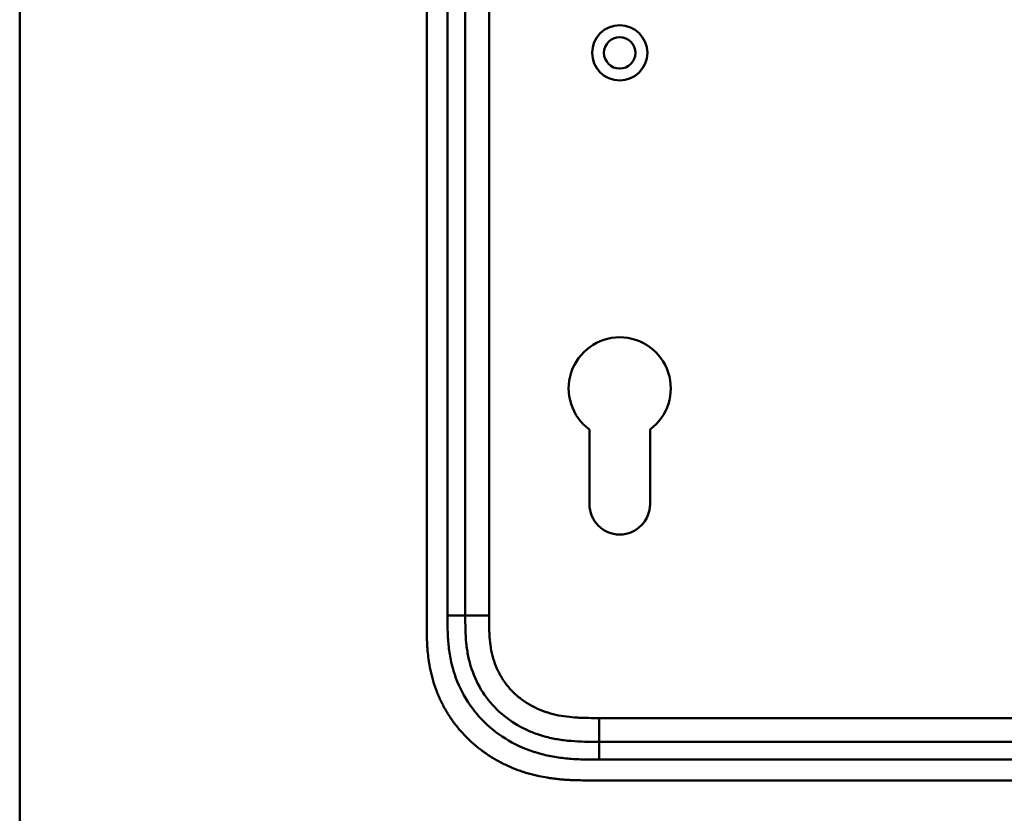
# Model space of a CAD drawing. Header units: millimetres. Extents: x 20 to 833, y 20 to 574.
# Tile 2 of 22: x 20 to 186, y 270 to 403. Entities that reach past the tile are written whole.
import ezdxf

# ---------------------------------------------------------------- set-up
doc = ezdxf.new("R2010")
doc.units = ezdxf.units.MM
doc.header["$LTSCALE"] = 2
for name, color, linetype, lineweight in [('Sichtbare Kanten(DIN)', 7, 'Continuous', 50), ('Sichtbare tangentiale Kanten(DIN)', 7, 'Continuous', 50), ('Skizziergeometrie(DIN)', 7, 'Continuous', 50)]:
    doc.layers.add(name, color=color, linetype=linetype, lineweight=lineweight)

# ---------------------------------------------------------------- blocks, each defined once
blk = doc.blocks.new('Ränder Standardrahmen')
at = {"layer": 'Skizziergeometrie(DIN)', "flags": 128}
blk.add_lwpolyline([(10, 10), (10, 287), (410, 287), (410, 10), (10, 10)], dxfattribs=at)

msp = doc.modelspace()

# ---------------------------------------------------------------- linework, layer by layer
at = {"layer": 'Sichtbare Kanten(DIN)'}
for p, q in [((88.527, 493.379), (88.527, 301.948)), ((95.027, 492.379), (95.027, 302.948)), ((115.927, 321.663), (115.927, 334.239)), ((126.127, 334.238), (126.127, 321.663)), ((117.566, 281.663), (262.489, 281.663)), ((116.566, 275.163), (275.489, 275.163))]:
    msp.add_line(p, q, dxfattribs=at)
for radius in [4.65, 2.65]:
    msp.add_circle((121.027, 397.663), radius, dxfattribs=at)
for centre, radius, start, end in [((121.027, 341.163), 8.6, 306.36956, 233.62588), ((121.027, 321.663), 5.1, 180, 0)]:
    msp.add_arc(centre, radius, start, end, dxfattribs=at)
for points, knots in [([(88.527, 301.948), (88.527, 301.649), (88.527, 301.05), (88.533, 300.297), (88.546, 299.54), (88.563, 298.932), (88.597, 298.169), (88.635, 297.557), (88.71, 296.638), (88.812, 295.719), (89.023, 294.341), (89.278, 293.124), (89.685, 291.621), (90.085, 290.437), (90.677, 288.994), (91.223, 287.869), (91.994, 286.511), (92.678, 285.466), (93.612, 284.216), (94.42, 283.265), (95.501, 282.141), (96.419, 281.297), (97.626, 280.314), (98.637, 279.585), (99.952, 278.752), (101.042, 278.149), (102.443, 277.476), (103.593, 277.003), (105.06, 276.494), (106.253, 276.153), (107.61, 275.84), (108.522, 275.67), (109.436, 275.529), (110.047, 275.449), (110.81, 275.366), (111.421, 275.311), (112.184, 275.257), (112.794, 275.224), (113.706, 275.189), (114.917, 275.164), (115.968, 275.163), (116.566, 275.163)], [0.00000945, 0.00000945, 0.00000945, 0.00000945, 0.02084254, 0.04167563, 0.05209218, 0.07292527, 0.08334182, 0.10417491, 0.11459146, 0.14584109, 0.16667419, 0.20834037, 0.22917346, 0.27083965, 0.29167274, 0.33333892, 0.35417201, 0.3958382, 0.41667129, 0.45833747, 0.47917057, 0.52083675, 0.54166984, 0.58333603, 0.60416912, 0.6458353, 0.66666839, 0.70833458, 0.72916767, 0.77083385, 0.79166695, 0.82291658, 0.83333313, 0.85416622, 0.86458277, 0.88541586, 0.89583241, 0.9166655, 0.92708204, 0.95833168, 0.99999787, 0.99999787, 0.99999787, 0.99999787]), ([(95.027, 302.948), (95.027, 302.148), (95.029, 300.564), (95.159, 298.258), (95.489, 296.04), (96.237, 293.212), (97.796, 289.933), (100.626, 286.591), (104.21, 284.048), (107.644, 282.686), (110.562, 282.048), (112.827, 281.772), (115.164, 281.664), (116.76, 281.663), (117.566, 281.663)], [41.2275228, 41.2275228, 41.2275228, 41.2275228, 41.4710255, 41.7145268, 41.9580281, 42.2015293, 42.6885319, 43.1755344, 43.662537, 44.1495395, 44.3930408, 44.6365421, 44.8800433, 45.1235454, 45.1235454, 45.1235454, 45.1235454])]:
    msp.add_open_spline(points, degree=3, knots=knots, dxfattribs=at)
at = {"layer": 'Sichtbare tangentiale Kanten(DIN)'}
for p, q in [((92.027, 302.948), (92.027, 492.379)), ((99.027, 492.379), (99.027, 302.948)), ((95.027, 302.948), (92.027, 302.948)), ((99.027, 302.948), (95.027, 302.948)), ((117.565, 285.663), (262.489, 285.663)), ((117.565, 281.663), (117.565, 285.663)), ((117.566, 281.663), (117.566, 278.663)), ((262.489, 278.663), (117.566, 278.663))]:
    msp.add_line(p, q, dxfattribs=at)
for points, knots in [([(117.566, 278.663), (116.76, 278.663), (115.113, 278.664), (112.589, 278.778), (110.067, 279.085), (106.751, 279.807), (102.772, 281.382), (98.581, 284.353), (95.248, 288.285), (93.41, 292.154), (92.543, 295.444), (92.169, 297.967), (92.028, 300.501), (92.027, 302.148), (92.027, 302.948)], [41.2275225, 41.2275225, 41.2275225, 41.2275225, 41.4710252, 41.7145264, 41.9580277, 42.201529, 42.6885315, 43.1755341, 43.6625366, 44.1495392, 44.3930404, 44.6365417, 44.880043, 45.123546, 45.123546, 45.123546, 45.123546]), ([(99.027, 302.948), (99.027, 302.712), (99.027, 302.477), (99.028, 302.242), (99.028, 302.098), (99.029, 301.954), (99.03, 301.81), (99.03, 301.739), (99.031, 301.667), (99.032, 301.595), (99.033, 301.451), (99.035, 301.307), (99.038, 301.164), (99.039, 301.087), (99.041, 301.011), (99.042, 300.935), (99.044, 300.859), (99.046, 300.783), (99.048, 300.707), (99.052, 300.554), (99.058, 300.402), (99.064, 300.244), (99.077, 299.936), (99.093, 299.642), (99.115, 299.337), (99.115, 299.329), (99.116, 299.322), (99.116, 299.314), (99.162, 298.698), (99.228, 298.109), (99.324, 297.519), (99.326, 297.511), (99.327, 297.502), (99.329, 297.493), (99.428, 296.895), (99.558, 296.303), (99.722, 295.734), (99.725, 295.723), (99.728, 295.713), (99.731, 295.702)], [0, 0, 0, 0, 0.07060207, 0.07060207, 0.07060207, 0.11373454, 0.11373454, 0.11373454, 0.13530078, 0.13530078, 0.13530078, 0.17843325, 0.17843325, 0.17843325, 0.20129346, 0.20129346, 0.20129346, 0.22415366, 0.22415366, 0.22415366, 0.26987408, 0.26987408, 0.26987408, 0.35911937, 0.35911937, 0.35911937, 0.36131491, 0.36131491, 0.36131491, 0.54166811, 0.54166811, 0.54166811, 0.54438603, 0.54438603, 0.54438603, 0.72751094, 0.72751094, 0.72751094, 0.73075248, 0.73075248, 0.73075248, 0.73075248]), ([(99.731, 295.702), (99.902, 295.113), (100.109, 294.54), (100.351, 293.991), (100.601, 293.426), (100.894, 292.872), (101.223, 292.348), (101.554, 291.82), (101.927, 291.311), (102.332, 290.837), (102.737, 290.361), (103.181, 289.91), (103.65, 289.496), (104.118, 289.084), (104.617, 288.702), (105.138, 288.357), (105.658, 288.013), (106.202, 287.702), (106.762, 287.43), (107.321, 287.157), (107.901, 286.919), (108.488, 286.717), (108.491, 286.716), (108.495, 286.715), (108.498, 286.714), (109.078, 286.515), (109.674, 286.35), (110.273, 286.215), (110.279, 286.214), (110.284, 286.213), (110.289, 286.212), (110.879, 286.08), (111.471, 285.979), (112.071, 285.902), (112.081, 285.901), (112.09, 285.9), (112.099, 285.898), (112.692, 285.823), (113.28, 285.771), (113.897, 285.735), (113.905, 285.734), (113.912, 285.734), (113.92, 285.734), (114.225, 285.716), (114.519, 285.703), (114.821, 285.693), (115.13, 285.683), (115.439, 285.676), (115.747, 285.672), (116.355, 285.663), (116.961, 285.663), (117.565, 285.663)], [0, 0, 0, 0, 0.1818471, 0.1818471, 0.1818471, 0.3687122, 0.3687122, 0.3687122, 0.5566899, 0.5566899, 0.5566899, 0.7451003, 0.7451003, 0.7451003, 0.9328992, 0.9328992, 0.9328992, 1.1203708, 1.1203708, 1.1203708, 1.3077792, 1.3077792, 1.3077792, 1.3088638, 1.3088638, 1.3088638, 1.4939899, 1.4939899, 1.4939899, 1.4956398, 1.4956398, 1.4956398, 1.6777905, 1.6777905, 1.6777905, 1.6806002, 1.6806002, 1.6806002, 1.8606637, 1.8606637, 1.8606637, 1.8628262, 1.8628262, 1.8628262, 1.9520853, 1.9520853, 1.9520853, 2.0438684, 2.0438684, 2.0438684, 2.2253748, 2.2253748, 2.2253748, 2.2253748])]:
    msp.add_open_spline(points, degree=3, knots=knots, dxfattribs=at)

# ---------------------------------------------------------------- block references
at = {"xscale": 2, "yscale": 2, "zscale": 2}
msp.add_blockref('Ränder Standardrahmen', (0, 0), dxfattribs=at)

doc.saveas('drawing.dxf')
